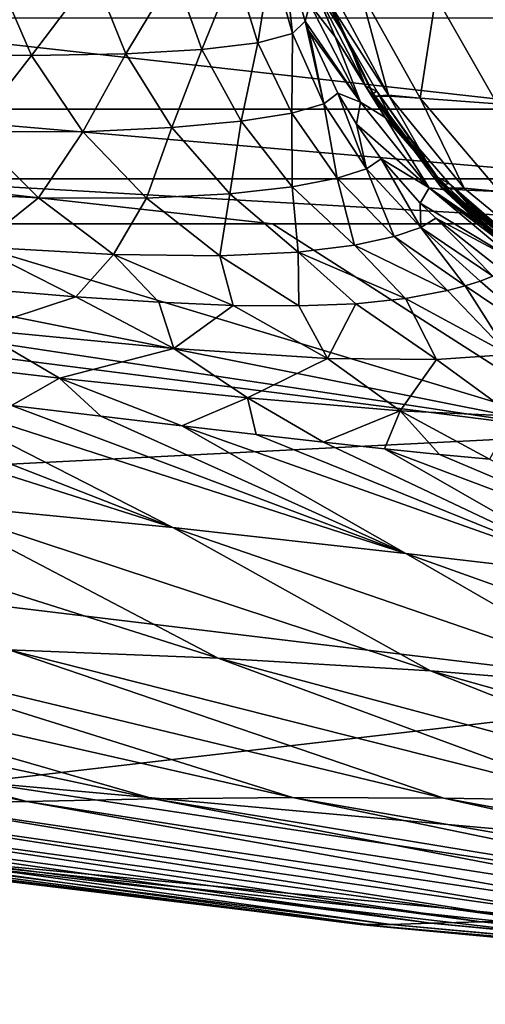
# Model space of a CAD drawing. Header units: metres. Extents: x -105 to 105, y -71 to 59.
# Tile 19 of 117: x -10.08 to -8.55, y -70.84 to -67.59. Entities that reach past the tile are written whole.
import ezdxf

# ---------------------------------------------------------------- set-up
doc = ezdxf.new("R2010")
doc.units = ezdxf.units.M
doc.layers.add('solid_WAMAS_150_SW0001', color=7, linetype='CONTINUOUS')

msp = doc.modelspace()

# ---------------------------------------------------------------- linework, layer by layer
at = {"layer": 'solid_WAMAS_150_SW0001'}
for points in [[(-9.182179, -67.640396, -32.282215), (-9.251891, -67.394432, -32.251499), (-9.213454, -67.347115, -33.298355)], [(-9.140239, -67.599319, -33.313675), (-9.182179, -67.640396, -32.282215), (-9.213454, -67.347115, -33.298355)], [(-9.12431, -67.543327, -34.988586), (-9.140239, -67.599319, -33.313675), (-9.213454, -67.347115, -33.298355)], [(-9.163218, -67.362373, -38.970135), (-9.041847, -67.651268, -38.977371), (-9.12431, -67.543327, -34.988586)], [(-9.115923, -67.476555, -42.956074), (-9.041847, -67.651268, -38.977371), (-9.163218, -67.362373, -38.970135)], [(-9.296161, -67.671059, -31.281179), (-9.371993, -67.425369, -31.23872), (-9.251891, -67.394432, -32.251499)], [(-9.182179, -67.640396, -32.282215), (-9.296161, -67.671059, -31.281179), (-9.251891, -67.394432, -32.251499)], [(-10.041136, -67.71283, -28.647627), (-10.414098, -67.707191, -27.889385), (-10.16139, -67.434975, -28.645519)], [(-10.041136, -67.71283, -28.647627), (-10.16139, -67.434975, -28.645519), (-9.837022, -67.442703, -29.433771)], [(-9.730367, -67.706772, -29.461855), (-10.041136, -67.71283, -28.647627), (-9.837022, -67.442703, -29.433771)], [(-9.730367, -67.706772, -29.461855), (-9.837022, -67.442703, -29.433771), (-9.570568, -67.440414, -30.297024)], [(-9.48083, -67.692673, -30.339136), (-9.730367, -67.706772, -29.461855), (-9.570568, -67.440414, -30.297024)], [(-9.48083, -67.692673, -30.339136), (-9.570568, -67.440414, -30.297024), (-9.371993, -67.425369, -31.23872)], [(-9.296161, -67.671059, -31.281179), (-9.48083, -67.692673, -30.339136), (-9.371993, -67.425369, -31.23872)], [(-9.115923, -67.476555, -42.956074), (-8.941586, -67.813133, -42.955547), (-9.041847, -67.651268, -38.977371)], [(-9.002365, -67.6604, -69.593353), (-8.941586, -67.813133, -42.955547), (-9.115923, -67.476555, -42.956074)], [(-9.002365, -67.6604, -69.593353), (-9.115923, -67.476555, -42.956074), (-9.084318, -67.482117, -69.593422)], [(-9.002365, -67.6604, -69.593353), (-9.084318, -67.482117, -69.593422), (-9.085075, -67.499428, -73.939667)], [(-9.002365, -67.6604, -69.593353), (-9.085075, -67.499428, -73.939667), (-8.916154, -67.837425, -73.955276)], [(-9.080615, -67.507843, -78.273781), (-8.916154, -67.837425, -73.955276), (-9.085075, -67.499428, -73.939667)], [(-9.080615, -67.507843, -78.273781), (-9.052269, -67.496094, -82.577965), (-8.865549, -67.843513, -82.5942)], [(-9.080615, -67.507843, -78.273781), (-8.865549, -67.843513, -82.5942), (-8.913847, -67.846718, -78.296486)], [(-9.080615, -67.507843, -78.273781), (-8.913847, -67.846718, -78.296486), (-8.916154, -67.837425, -73.955276)], [(-8.865549, -67.843513, -82.5942), (-9.052269, -67.496094, -82.577965), (-8.958004, -67.500343, -83.802513)], [(-8.761324, -67.852539, -83.819115), (-8.958004, -67.500343, -83.802513), (-8.709904, -67.516693, -84.9842)], [(-8.761324, -67.852539, -83.819115), (-8.865549, -67.843513, -82.5942), (-8.958004, -67.500343, -83.802513)], [(-8.508179, -67.871628, -84.98732), (-8.761324, -67.852539, -83.819115), (-8.709904, -67.516693, -84.9842)], [(-8.508179, -67.871628, -84.98732), (-8.709904, -67.516693, -84.9842), (-8.316772, -67.532654, -86.103149)], [(-9.12431, -67.543327, -34.988586), (-8.958132, -67.865669, -35.004929), (-9.140239, -67.599319, -33.313675)], [(-9.041847, -67.651268, -38.977371), (-8.958132, -67.865669, -35.004929), (-9.12431, -67.543327, -34.988586)], [(-10.883867, -67.589973, 13.560887), (-10.744803, -67.889313, 13.307856), (-8.210323, -67.889328, 14.499749)], [(-8.316584, -67.589989, 14.768213), (-10.883867, -67.589973, 13.560887), (-8.210323, -67.889328, 14.499749)], [(-9.078641, -67.871727, -32.311123), (-9.182179, -67.640396, -32.282215), (-9.140239, -67.599319, -33.313675)], [(-9.12805, -67.63163, -33.315845), (-9.078641, -67.871727, -32.311123), (-9.140239, -67.599319, -33.313675)], [(-8.958132, -67.865669, -35.004929), (-9.12805, -67.63163, -33.315845), (-9.140239, -67.599319, -33.313675)], [(-9.12805, -67.63163, -33.315845), (-9.032638, -67.836746, -33.329975), (-9.078641, -67.871727, -32.311123)], [(-8.958132, -67.865669, -35.004929), (-9.032638, -67.836746, -33.329975), (-9.12805, -67.63163, -33.315845)], [(-9.351213, -67.928673, -30.370291), (-9.48083, -67.692673, -30.339136), (-9.296161, -67.671059, -31.281179)], [(-9.184185, -67.902588, -31.317835), (-9.351213, -67.928673, -30.370291), (-9.296161, -67.671059, -31.281179)], [(-9.184185, -67.902588, -31.317835), (-9.296161, -67.671059, -31.281179), (-9.182179, -67.640396, -32.282215)], [(-9.078641, -67.871727, -32.311123), (-9.184185, -67.902588, -31.317835), (-9.182179, -67.640396, -32.282215)], [(-9.041847, -67.651268, -38.977371), (-8.876581, -67.916771, -38.98465), (-8.958132, -67.865669, -35.004929)], [(-8.941586, -67.813133, -42.955547), (-8.876581, -67.916771, -38.98465), (-9.041847, -67.651268, -38.977371)], [(-8.904217, -67.830345, -69.593285), (-8.941586, -67.813133, -42.955547), (-9.002365, -67.6604, -69.593353)], [(-8.904217, -67.830345, -69.593285), (-9.002365, -67.6604, -69.593353), (-8.916154, -67.837425, -73.955276)], [(-9.579267, -67.949966, -29.472788), (-9.730367, -67.706772, -29.461855), (-9.48083, -67.692673, -30.339136)], [(-9.351213, -67.928673, -30.370291), (-9.579267, -67.949966, -29.472788), (-9.48083, -67.692673, -30.339136)], [(-10.235921, -67.962952, -27.825119), (-10.414098, -67.707191, -27.889385), (-10.041136, -67.71283, -28.647627)], [(-9.871855, -67.963348, -28.625593), (-10.235921, -67.962952, -27.825119), (-10.041136, -67.71283, -28.647627)], [(-9.871855, -67.963348, -28.625593), (-10.041136, -67.71283, -28.647627), (-9.730367, -67.706772, -29.461855)], [(-9.579267, -67.949966, -29.472788), (-9.871855, -67.963348, -28.625593), (-9.730367, -67.706772, -29.461855)], [(-8.941586, -67.813133, -42.955547), (-8.830515, -67.968307, -42.955303), (-8.876581, -67.916771, -38.98465)], [(-8.904217, -67.830345, -69.593285), (-8.830515, -67.968307, -42.955303), (-8.941586, -67.813133, -42.955547)], [(-8.904217, -67.830345, -69.593285), (-8.916154, -67.837425, -73.955276), (-8.689534, -68.138779, -73.970703)], [(-8.791407, -67.989105, -69.593224), (-8.830515, -67.968307, -42.955303), (-8.904217, -67.830345, -69.593285)], [(-8.791407, -67.989105, -69.593224), (-8.904217, -67.830345, -69.593285), (-8.689534, -68.138779, -73.970703)], [(-8.938595, -68.085999, -32.33466), (-9.078641, -67.871727, -32.311123), (-9.032638, -67.836746, -33.329975)], [(-8.971785, -67.938576, -33.336784), (-8.938595, -68.085999, -32.33466), (-9.032638, -67.836746, -33.329975)], [(-8.958132, -67.865669, -35.004929), (-8.971785, -67.938576, -33.336784), (-9.032638, -67.836746, -33.329975)], [(-8.958132, -67.865669, -35.004929), (-8.732246, -68.147606, -35.017628), (-8.971785, -67.938576, -33.336784)], [(-8.876581, -67.916771, -38.98465), (-8.732246, -68.147606, -35.017628), (-8.958132, -67.865669, -35.004929)], [(-8.913847, -67.846718, -78.296486), (-8.689534, -68.138779, -73.970703), (-8.916154, -67.837425, -73.955276)], [(-8.913847, -67.846718, -78.296486), (-8.865549, -67.843513, -82.5942), (-8.863412, -67.84671, -82.594368)], [(-8.913847, -67.846718, -78.296486), (-8.863412, -67.84671, -82.594368), (-8.689897, -68.149467, -78.319588)], [(-8.913847, -67.846718, -78.296486), (-8.689897, -68.149467, -78.319588), (-8.689534, -68.138779, -73.970703)], [(-8.863412, -67.84671, -82.594368), (-8.865549, -67.843513, -82.5942), (-8.761324, -67.852539, -83.819115)], [(-8.616771, -68.148956, -82.609947), (-8.863412, -67.84671, -82.594368), (-8.761324, -67.852539, -83.819115)], [(-8.689897, -68.149467, -78.319588), (-8.863412, -67.84671, -82.594368), (-8.616771, -68.148956, -82.609947)], [(-8.500558, -68.160194, -83.828735), (-8.761324, -67.852539, -83.819115), (-8.508179, -67.871628, -84.98732)], [(-8.500558, -68.160194, -83.828735), (-8.616771, -68.148956, -82.609947), (-8.761324, -67.852539, -83.819115)], [(-10.744803, -67.889313, 13.307856), (-10.577702, -68.118652, 13.003809), (-8.082631, -68.118675, 14.177162)], [(-8.210323, -67.889328, 14.499749), (-10.744803, -67.889313, 13.307856), (-8.082631, -68.118675, 14.177162)], [(-9.034736, -68.116714, -31.345369), (-9.184185, -67.902588, -31.317835), (-9.078641, -67.871727, -32.311123)], [(-8.938595, -68.085999, -32.33466), (-9.034736, -68.116714, -31.345369), (-9.078641, -67.871727, -32.311123)], [(-9.38856, -68.167976, -29.465895), (-9.579267, -67.949966, -29.472788), (-9.351213, -67.928673, -30.370291)], [(-9.183022, -68.144485, -30.388109), (-9.38856, -68.167976, -29.465895), (-9.351213, -67.928673, -30.370291)], [(-9.183022, -68.144485, -30.388109), (-9.351213, -67.928673, -30.370291), (-9.184185, -67.902588, -31.317835)], [(-9.034736, -68.116714, -31.345369), (-9.183022, -68.144485, -30.388109), (-9.184185, -67.902588, -31.317835)], [(-8.876581, -67.916771, -38.98465), (-8.668094, -68.15567, -38.990505), (-8.732246, -68.147606, -35.017628)], [(-8.704326, -68.113167, -42.955105), (-8.668094, -68.15567, -38.990505), (-8.876581, -67.916771, -38.98465)], [(-8.830515, -67.968307, -42.955303), (-8.704326, -68.113167, -42.955105), (-8.876581, -67.916771, -38.98465)], [(-10.017815, -68.18116, -27.734011), (-10.455952, -68.159622, -26.934711), (-10.235921, -67.962952, -27.825119)], [(-10.017815, -68.18116, -27.734011), (-10.235921, -67.962952, -27.825119), (-9.871855, -67.963348, -28.625593)], [(-9.662381, -68.182442, -28.581139), (-10.017815, -68.18116, -27.734011), (-9.871855, -67.963348, -28.625593)], [(-9.662381, -68.182442, -28.581139), (-9.871855, -67.963348, -28.625593), (-9.579267, -67.949966, -29.472788)], [(-9.38856, -68.167976, -29.465895), (-9.662381, -68.182442, -28.581139), (-9.579267, -67.949966, -29.472788)], [(-8.971785, -67.938576, -33.336784), (-8.890476, -68.05278, -33.343716), (-8.938595, -68.085999, -32.33466)], [(-8.732246, -68.147606, -35.017628), (-8.890476, -68.05278, -33.343716), (-8.971785, -67.938576, -33.336784)], [(-8.791407, -67.989105, -69.593224), (-8.704326, -68.113167, -42.955105), (-8.830515, -67.968307, -42.955303)], [(-8.665867, -68.134094, -69.593178), (-8.704326, -68.113167, -42.955105), (-8.791407, -67.989105, -69.593224)], [(-8.665867, -68.134094, -69.593178), (-8.791407, -67.989105, -69.593224), (-8.689534, -68.138779, -73.970703)], [(-8.759738, -68.279137, -32.350006), (-8.938595, -68.085999, -32.33466), (-8.890476, -68.05278, -33.343716)], [(-8.76187, -68.198677, -33.350452), (-8.759738, -68.279137, -32.350006), (-8.890476, -68.05278, -33.343716)], [(-8.732246, -68.147606, -35.017628), (-8.76187, -68.198677, -33.350452), (-8.890476, -68.05278, -33.343716)], [(-8.846992, -68.308723, -31.361755), (-9.034736, -68.116714, -31.345369), (-8.938595, -68.085999, -32.33466)], [(-8.759738, -68.279137, -32.350006), (-8.846992, -68.308723, -31.361755), (-8.938595, -68.085999, -32.33466)], [(-10.577702, -68.118652, 13.003809), (-9.248196, -68.266357, 13.24967), (-7.99871, -68.26635, 13.79464)], [(-8.082631, -68.118675, 14.177162), (-10.577702, -68.118652, 13.003809), (-7.99871, -68.26635, 13.79464)], [(-10.577702, -68.118652, 13.003809), (-10.461339, -68.266357, 12.626612), (-9.248196, -68.266357, 13.24967)], [(-8.978083, -68.336403, -30.391903), (-9.183022, -68.144485, -30.388109), (-9.034736, -68.116714, -31.345369)], [(-8.846992, -68.308723, -31.361755), (-8.978083, -68.336403, -30.391903), (-9.034736, -68.116714, -31.345369)], [(-8.704326, -68.113167, -42.955105), (-8.563722, -68.246529, -42.954967), (-8.668094, -68.15567, -38.990505)], [(-8.665867, -68.134094, -69.593178), (-8.563722, -68.246529, -42.954967), (-8.704326, -68.113167, -42.955105)], [(-9.163431, -68.359604, -29.442459), (-9.38856, -68.167976, -29.465895), (-9.183022, -68.144485, -30.388109)], [(-8.978083, -68.336403, -30.391903), (-9.163431, -68.359604, -29.442459), (-9.183022, -68.144485, -30.388109)], [(-8.732246, -68.147606, -35.017628), (-8.441437, -68.391571, -35.021847), (-8.76187, -68.198677, -33.350452)], [(-8.732246, -68.147606, -35.017628), (-8.416887, -68.364708, -38.988785), (-8.41731, -68.36515, -38.67355)], [(-8.668094, -68.15567, -38.990505), (-8.416887, -68.364708, -38.988785), (-8.732246, -68.147606, -35.017628)], [(-8.732246, -68.147606, -35.017628), (-8.41731, -68.36515, -38.67355), (-8.419592, -68.3694, -37.393253)], [(-8.732246, -68.147606, -35.017628), (-8.419592, -68.3694, -37.393253), (-8.426502, -68.378059, -36.174999)], [(-8.732246, -68.147606, -35.017628), (-8.426502, -68.378059, -36.174999), (-8.441437, -68.391571, -35.021847)], [(-8.689897, -68.149467, -78.319588), (-8.41552, -68.405365, -78.341103), (-8.689534, -68.138779, -73.970703)], [(-8.689897, -68.149467, -78.319588), (-8.616771, -68.148956, -82.609947), (-8.609547, -68.156212, -82.610313)], [(-8.689897, -68.149467, -78.319588), (-8.609547, -68.156212, -82.610313), (-8.314038, -68.398041, -82.621124)], [(-8.355078, -68.401581, -81.599533), (-8.689897, -68.149467, -78.319588), (-8.314038, -68.398041, -82.621124)], [(-8.411159, -68.404976, -79.12925), (-8.41552, -68.405365, -78.341103), (-8.689897, -68.149467, -78.319588)], [(-8.403602, -68.402985, -79.862686), (-8.411159, -68.404976, -79.12925), (-8.689897, -68.149467, -78.319588)], [(-8.385944, -68.401527, -80.683197), (-8.403602, -68.402985, -79.862686), (-8.689897, -68.149467, -78.319588)], [(-8.355078, -68.401581, -81.599533), (-8.385944, -68.401527, -80.683197), (-8.689897, -68.149467, -78.319588)], [(-8.665867, -68.134094, -69.593178), (-8.689534, -68.138779, -73.970703), (-8.411175, -68.392082, -73.998535)], [(-8.415641, -68.394737, -74.806709), (-8.411175, -68.392082, -73.998535), (-8.689534, -68.138779, -73.970703)], [(-8.418639, -68.396996, -75.529625), (-8.415641, -68.394737, -74.806709), (-8.689534, -68.138779, -73.970703)], [(-8.420062, -68.399483, -76.269897), (-8.418639, -68.396996, -75.529625), (-8.689534, -68.138779, -73.970703)], [(-8.419724, -68.401978, -76.990707), (-8.420062, -68.399483, -76.269897), (-8.689534, -68.138779, -73.970703)], [(-8.417898, -68.404205, -77.748711), (-8.419724, -68.401978, -76.990707), (-8.689534, -68.138779, -73.970703)], [(-8.41552, -68.405365, -78.341103), (-8.417898, -68.404205, -77.748711), (-8.689534, -68.138779, -73.970703)], [(-8.668094, -68.15567, -38.990505), (-8.409499, -68.367241, -42.954918), (-8.410922, -68.366371, -41.821857)], [(-8.563722, -68.246529, -42.954967), (-8.409499, -68.367241, -42.954918), (-8.668094, -68.15567, -38.990505)], [(-8.668094, -68.15567, -38.990505), (-8.410922, -68.366371, -41.821857), (-8.413208, -68.365074, -40.729492)], [(-8.668094, -68.15567, -38.990505), (-8.413208, -68.365074, -40.729492), (-8.415624, -68.364388, -39.679134)], [(-8.668094, -68.15567, -38.990505), (-8.415624, -68.364388, -39.679134), (-8.416887, -68.364708, -38.988785)], [(-8.665867, -68.134094, -69.593178), (-8.387671, -68.375763, -69.593109), (-8.563722, -68.246529, -42.954967)], [(-8.665867, -68.134094, -69.593178), (-8.390199, -68.376976, -70.681961), (-8.387671, -68.375763, -69.593109)], [(-8.665867, -68.134094, -69.593178), (-8.396215, -68.382149, -71.675568), (-8.390199, -68.376976, -70.681961)], [(-8.665867, -68.134094, -69.593178), (-8.402116, -68.386513, -72.574745), (-8.396215, -68.382149, -71.675568)], [(-8.665867, -68.134094, -69.593178), (-8.407381, -68.389862, -73.386642), (-8.402116, -68.386513, -72.574745)], [(-8.665867, -68.134094, -69.593178), (-8.411175, -68.392082, -73.998535), (-8.407381, -68.389862, -73.386642)], [(-8.609547, -68.156212, -82.610313), (-8.616771, -68.148956, -82.609947), (-8.500558, -68.160194, -83.828735)], [(-8.314038, -68.398041, -82.621124), (-8.609547, -68.156212, -82.610313), (-8.500558, -68.160194, -83.828735)], [(-10.220182, -68.342049, -26.769558), (-10.455952, -68.159622, -26.934711), (-10.017815, -68.18116, -27.734011)], [(-9.771506, -68.367943, -27.622761), (-10.220182, -68.342049, -26.769558), (-10.017815, -68.18116, -27.734011)], [(-9.771506, -68.367943, -27.622761), (-10.017815, -68.18116, -27.734011), (-9.662381, -68.182442, -28.581139)], [(-9.421383, -68.372421, -28.518064), (-9.771506, -68.367943, -27.622761), (-9.662381, -68.182442, -28.581139)], [(-9.421383, -68.372421, -28.518064), (-9.662381, -68.182442, -28.581139), (-9.38856, -68.167976, -29.465895)], [(-9.163431, -68.359604, -29.442459), (-9.421383, -68.372421, -28.518064), (-9.38856, -68.167976, -29.465895)], [(-8.76187, -68.198677, -33.350452), (-8.441437, -68.391571, -35.021847), (-8.710246, -68.248474, -33.351898)], [(-8.76187, -68.198677, -33.350452), (-8.710246, -68.248474, -33.351898), (-8.759738, -68.279137, -32.350006)], [(-8.710246, -68.248474, -33.351898), (-8.522206, -68.438522, -32.675106), (-8.759738, -68.279137, -32.350006)], [(-8.710246, -68.248474, -33.351898), (-8.488933, -68.422401, -33.351265), (-8.522206, -68.438522, -32.675106)], [(-8.710246, -68.248474, -33.351898), (-8.441437, -68.391571, -35.021847), (-8.488933, -68.422401, -33.351265)], [(-8.398692, -68.371376, -56.459469), (-8.409499, -68.367241, -42.954918), (-8.563722, -68.246529, -42.954967)], [(-8.398692, -68.371376, -56.459469), (-8.563722, -68.246529, -42.954967), (-8.387671, -68.375763, -69.593109)], [(-8.166133, -68.959045, 10.616689), (-12.756148, -68.266365, 11.158203), (-13.59982, -68.266365, 10.50737)], [(-8.166133, -68.959045, 10.616689), (-13.59982, -68.266365, 10.50737), (-12.856267, -69.197174, 5.844214)], [(-8.166133, -68.959045, 10.616689), (-11.632767, -68.266357, 11.928126), (-12.756148, -68.266365, 11.158203)], [(-8.166133, -68.959045, 10.616689), (-10.461339, -68.266357, 12.626612), (-11.632767, -68.266357, 11.928126)], [(-8.166133, -68.959045, 10.616689), (-9.248196, -68.266357, 13.24967), (-10.461339, -68.266357, 12.626612)], [(-8.166133, -68.959045, 10.616689), (-7.99871, -68.26635, 13.79464), (-9.248196, -68.266357, 13.24967)], [(-8.759738, -68.279137, -32.350006), (-8.613993, -68.471207, -31.455769), (-8.846992, -68.308723, -31.361755)], [(-8.759738, -68.279137, -32.350006), (-8.522206, -68.438522, -32.675106), (-8.563818, -68.455048, -32.043648)], [(-8.759738, -68.279137, -32.350006), (-8.563818, -68.455048, -32.043648), (-8.613993, -68.471207, -31.455769)], [(-8.846992, -68.308723, -31.361755), (-8.672265, -68.486465, -30.910255), (-8.978083, -68.336403, -30.391903)], [(-8.846992, -68.308723, -31.361755), (-8.613993, -68.471207, -31.455769), (-8.672265, -68.486465, -30.910255)], [(-10.220182, -68.342049, -26.769558), (-9.895156, -68.507057, -26.73595), (-10.196992, -68.482033, -26.242723)], [(-9.771506, -68.367943, -27.622761), (-9.895156, -68.507057, -26.73595), (-10.220182, -68.342049, -26.769558)], [(-8.978083, -68.336403, -30.391903), (-8.810288, -68.512421, -29.943127), (-9.163431, -68.359604, -29.442459)], [(-8.978083, -68.336403, -30.391903), (-8.672265, -68.486465, -30.910255), (-8.810288, -68.512421, -29.943127)], [(-9.771506, -68.367943, -27.622761), (-9.622385, -68.524857, -27.26008), (-9.895156, -68.507057, -26.73595)], [(-9.771506, -68.367943, -27.622761), (-9.37698, -68.535004, -27.826628), (-9.622385, -68.524857, -27.26008)], [(-9.421383, -68.372421, -28.518064), (-9.37698, -68.535004, -27.826628), (-9.771506, -68.367943, -27.622761)], [(-9.163431, -68.359604, -29.442459), (-9.160896, -68.536804, -28.443663), (-9.421383, -68.372421, -28.518064)], [(-9.421383, -68.372421, -28.518064), (-9.160896, -68.536804, -28.443663), (-9.37698, -68.535004, -27.826628)], [(-9.163431, -68.359604, -29.442459), (-8.810288, -68.512421, -29.943127), (-8.973556, -68.529442, -29.133303)], [(-9.163431, -68.359604, -29.442459), (-8.973556, -68.529442, -29.133303), (-9.160896, -68.536804, -28.443663)], [(-8.313742, -68.672562, -31.248302), (-8.563818, -68.455048, -32.043648), (-8.522206, -68.438522, -32.675106)], [(-10.222205, -68.614243, -25.645081), (-10.196992, -68.482033, -26.242723), (-9.895156, -68.507057, -26.73595)], [(-8.46994, -68.696922, -30.044624), (-8.672265, -68.486465, -30.910255), (-8.613993, -68.471207, -31.455769)], [(-8.313742, -68.672562, -31.248302), (-8.613993, -68.471207, -31.455769), (-8.563818, -68.455048, -32.043648)], [(-8.313742, -68.672562, -31.248302), (-8.46994, -68.696922, -30.044624), (-8.613993, -68.471207, -31.455769)], [(-9.572709, -68.676544, -26.646912), (-10.222205, -68.614243, -25.645081), (-9.895156, -68.507057, -26.73595)], [(-9.572709, -68.676544, -26.646912), (-9.895156, -68.507057, -26.73595), (-9.622385, -68.524857, -27.26008)], [(-8.708272, -68.713058, -28.867117), (-8.973556, -68.529442, -29.133303), (-8.810288, -68.512421, -29.943127)], [(-8.46994, -68.696922, -30.044624), (-8.810288, -68.512421, -29.943127), (-8.672265, -68.486465, -30.910255)], [(-8.46994, -68.696922, -30.044624), (-8.708272, -68.713058, -28.867117), (-8.810288, -68.512421, -29.943127)], [(-9.572709, -68.676544, -26.646912), (-9.622385, -68.524857, -27.26008), (-9.37698, -68.535004, -27.826628)], [(-9.066662, -68.709381, -27.728975), (-9.572709, -68.676544, -26.646912), (-9.37698, -68.535004, -27.826628)], [(-9.066662, -68.709381, -27.728975), (-9.37698, -68.535004, -27.826628), (-9.160896, -68.536804, -28.443663)], [(-9.066662, -68.709381, -27.728975), (-9.160896, -68.536804, -28.443663), (-8.973556, -68.529442, -29.133303)], [(-8.708272, -68.713058, -28.867117), (-9.066662, -68.709381, -27.728975), (-8.973556, -68.529442, -29.133303)], [(-9.949337, -68.774132, -25.45047), (-10.66999, -68.69062, -24.601101), (-10.222205, -68.614243, -25.645081)], [(-9.949337, -68.774132, -25.45047), (-10.222205, -68.614243, -25.645081), (-9.572709, -68.676544, -26.646912)], [(-9.949337, -68.774132, -25.45047), (-10.106668, -68.864914, -24.769604), (-10.66999, -68.69062, -24.601101)], [(-9.330383, -68.838989, -26.38773), (-9.949337, -68.774132, -25.45047), (-9.572709, -68.676544, -26.646912)], [(-9.330383, -68.838989, -26.38773), (-9.572709, -68.676544, -26.646912), (-9.066662, -68.709381, -27.728975)], [(-8.452322, -68.899979, -28.480843), (-8.708272, -68.713058, -28.867117), (-8.46994, -68.696922, -30.044624)], [(-11.258312, -68.731415, -23.590612), (-9.575446, -69.266014, -23.827686), (-10.398282, -69.186264, -22.900669)], [(-11.258312, -68.731415, -23.590612), (-10.81624, -68.78157, -24.00979), (-9.575446, -69.266014, -23.827686)], [(-8.827945, -68.881691, -27.401024), (-9.330383, -68.838989, -26.38773), (-9.066662, -68.709381, -27.728975)], [(-8.827945, -68.881691, -27.401024), (-9.066662, -68.709381, -27.728975), (-8.708272, -68.713058, -28.867117)], [(-8.452322, -68.899979, -28.480843), (-8.827945, -68.881691, -27.401024), (-8.708272, -68.713058, -28.867117)], [(-10.81624, -68.78157, -24.00979), (-10.436985, -68.825806, -24.400255), (-9.575446, -69.266014, -23.827686)], [(-9.949337, -68.774132, -25.45047), (-9.812649, -68.899933, -25.126244), (-10.106668, -68.864914, -24.769604)], [(-9.949337, -68.774132, -25.45047), (-9.546083, -68.931389, -25.479399), (-9.812649, -68.899933, -25.126244)], [(-9.330383, -68.838989, -26.38773), (-9.546083, -68.931389, -25.479399), (-9.949337, -68.774132, -25.45047)], [(-10.436985, -68.825806, -24.400255), (-8.808475, -69.351517, -24.793484), (-9.575446, -69.266014, -23.827686)], [(-10.436985, -68.825806, -24.400255), (-10.106668, -68.864914, -24.769604), (-8.808475, -69.351517, -24.793484)], [(-10.106668, -68.864914, -24.769604), (-9.812649, -68.899933, -25.126244), (-8.808475, -69.351517, -24.793484)], [(-9.330383, -68.838989, -26.38773), (-9.301761, -68.959755, -25.833466), (-9.546083, -68.931389, -25.479399)], [(-9.330383, -68.838989, -26.38773), (-9.079664, -68.984962, -26.186159), (-9.301761, -68.959755, -25.833466)], [(-8.827945, -68.881691, -27.401024), (-9.079664, -68.984962, -26.186159), (-9.330383, -68.838989, -26.38773)], [(-9.812649, -68.899933, -25.126244), (-9.546083, -68.931389, -25.479399), (-8.808475, -69.351517, -24.793484)], [(-8.827945, -68.881691, -27.401024), (-8.879049, -69.006897, -26.537523), (-9.079664, -68.984962, -26.186159)], [(-8.827945, -68.881691, -27.401024), (-8.697802, -69.025642, -26.890249), (-8.879049, -69.006897, -26.537523)], [(-8.827945, -68.881691, -27.401024), (-8.533536, -69.041328, -27.248526), (-8.697802, -69.025642, -26.890249)], [(-8.452322, -68.899979, -28.480843), (-8.533536, -69.041328, -27.248526), (-8.827945, -68.881691, -27.401024)], [(-9.546083, -68.931389, -25.479399), (-8.140342, -69.429138, -25.820002), (-8.808475, -69.351517, -24.793484)], [(-9.546083, -68.931389, -25.479399), (-9.301761, -68.959755, -25.833466), (-8.140342, -69.429138, -25.820002)], [(-8.166133, -68.959045, 10.616689), (-12.856267, -69.197174, 5.844214), (-7.732701, -69.81498, 5.93391)], [(-9.301761, -68.959755, -25.833466), (-9.079664, -68.984962, -26.186159), (-8.140342, -69.429138, -25.820002)], [(-9.079664, -68.984962, -26.186159), (-8.879049, -69.006897, -26.537523), (-8.140342, -69.429138, -25.820002)], [(-8.879049, -69.006897, -26.537523), (-7.608977, -69.486671, -26.925495), (-8.140342, -69.429138, -25.820002)], [(-8.879049, -69.006897, -26.537523), (-8.697802, -69.025642, -26.890249), (-7.608977, -69.486671, -26.925495)], [(-8.697802, -69.025642, -26.890249), (-8.533536, -69.041328, -27.248526), (-7.608977, -69.486671, -26.925495)], [(-9.426537, -69.696045, -21.758818), (-11.235875, -69.124672, -21.990692), (-10.398282, -69.186264, -22.900669)], [(-9.426537, -69.696045, -21.758818), (-10.115358, -69.668579, -20.756792), (-11.235875, -69.124672, -21.990692)], [(-8.728151, -69.738449, -22.758911), (-10.398282, -69.186264, -22.900669), (-9.575446, -69.266014, -23.827686)], [(-8.728151, -69.738449, -22.758911), (-9.426537, -69.696045, -21.758818), (-10.398282, -69.186264, -22.900669)], [(-7.732701, -69.81498, 5.93391), (-12.856267, -69.197174, 5.844214), (-10.217569, -70.104141, 1.181479)], [(-8.042082, -69.793922, -23.771143), (-9.575446, -69.266014, -23.827686), (-8.808475, -69.351517, -24.793484)], [(-8.042082, -69.793922, -23.771143), (-8.728151, -69.738449, -22.758911), (-9.575446, -69.266014, -23.827686)], [(-7.402595, -69.853813, -24.810547), (-8.808475, -69.351517, -24.793484), (-8.140342, -69.429138, -25.820002)], [(-7.402595, -69.853813, -24.810547), (-8.042082, -69.793922, -23.771143), (-8.808475, -69.351517, -24.793484)], [(-10.056759, -70.168068, -15.932889), (-12.492947, -69.67424, -16.498882), (-11.971756, -69.660774, -17.61079)], [(-10.056759, -70.168068, -15.932889), (-10.435529, -70.177071, -14.766981), (-12.492947, -69.67424, -16.498882)], [(-9.639243, -70.159737, -17.083469), (-11.971756, -69.660774, -17.61079), (-11.400556, -69.652885, -18.692614)], [(-9.639243, -70.159737, -17.083469), (-10.056759, -70.168068, -15.932889), (-11.971756, -69.660774, -17.61079)], [(-9.181797, -70.154984, -18.214733), (-11.400556, -69.652885, -18.692614), (-10.778642, -69.654663, -19.73922)], [(-9.181797, -70.154984, -18.214733), (-9.639243, -70.159737, -17.083469), (-11.400556, -69.652885, -18.692614)], [(-8.683915, -70.156609, -19.323318), (-10.778642, -69.654663, -19.73922), (-10.115358, -69.668579, -20.756792)], [(-8.683915, -70.156609, -19.323318), (-9.181797, -70.154984, -18.214733), (-10.778642, -69.654663, -19.73922)], [(-8.153026, -70.166153, -20.413174), (-10.115358, -69.668579, -20.756792), (-9.426537, -69.696045, -21.758818)], [(-8.153026, -70.166153, -20.413174), (-8.683915, -70.156609, -19.323318), (-10.115358, -69.668579, -20.756792)], [(-7.601669, -70.184311, -21.492958), (-9.426537, -69.696045, -21.758818), (-8.728151, -69.738449, -22.758911)], [(-7.601669, -70.184311, -21.492958), (-8.153026, -70.166153, -20.413174), (-9.426537, -69.696045, -21.758818)], [(-7.0425, -70.211761, -22.571413), (-8.728151, -69.738449, -22.758911), (-8.042082, -69.793922, -23.771143)], [(-7.0425, -70.211761, -22.571413), (-7.601669, -70.184311, -21.492958), (-8.728151, -69.738449, -22.758911)], [(-7.732701, -69.81498, 5.93391), (-10.217569, -70.104141, 1.181479), (-5.118035, -70.563644, 1.22203)], [(-10.217569, -70.104141, 1.181479), (-10.776105, -70.319153, -3.558746), (-5.398915, -70.832184, -3.542392)], [(-5.118035, -70.563644, 1.22203), (-10.217569, -70.104141, 1.181479), (-5.398915, -70.832184, -3.542392)], [(-7.595603, -70.552254, -15.423437), (-10.056759, -70.168068, -15.932889), (-9.639243, -70.159737, -17.083469)], [(-7.281552, -70.547874, -16.607035), (-9.639243, -70.159737, -17.083469), (-9.181797, -70.154984, -18.214733)], [(-7.281552, -70.547874, -16.607035), (-7.595603, -70.552254, -15.423437), (-9.639243, -70.159737, -17.083469)], [(-6.937548, -70.545418, -17.779652), (-9.181797, -70.154984, -18.214733), (-8.683915, -70.156609, -19.323318)], [(-6.937548, -70.545418, -17.779652), (-7.281552, -70.547874, -16.607035), (-9.181797, -70.154984, -18.214733)], [(-6.56324, -70.546631, -18.939302), (-8.683915, -70.156609, -19.323318), (-8.153026, -70.166153, -20.413174)], [(-6.56324, -70.546631, -18.939302), (-6.937548, -70.545418, -17.779652), (-8.683915, -70.156609, -19.323318)], [(-8.726133, -70.568474, -9.403585), (-11.558763, -70.200356, -9.997824), (-11.33969, -70.194916, -11.204045)], [(-8.561056, -70.564568, -10.618251), (-11.33969, -70.194916, -11.204045), (-11.07835, -70.189896, -12.401467)], [(-8.561056, -70.564568, -10.618251), (-8.726133, -70.568474, -9.403585), (-11.33969, -70.194916, -11.204045)], [(-8.364285, -70.562057, -11.828003), (-11.07835, -70.189896, -12.401467), (-10.776402, -70.184296, -13.589353)], [(-8.364285, -70.562057, -11.828003), (-8.561056, -70.564568, -10.618251), (-11.07835, -70.189896, -12.401467)], [(-8.137041, -70.559837, -13.032447), (-10.776402, -70.184296, -13.589353), (-10.435529, -70.177071, -14.766981)], [(-8.137041, -70.559837, -13.032447), (-8.364285, -70.562057, -11.828003), (-10.776402, -70.184296, -13.589353)], [(-7.880561, -70.556732, -14.231202), (-10.435529, -70.177071, -14.766981), (-10.056759, -70.168068, -15.932889)], [(-7.880561, -70.556732, -14.231202), (-8.137041, -70.559837, -13.032447), (-10.435529, -70.177071, -14.766981)], [(-7.595603, -70.552254, -15.423437), (-7.880561, -70.556732, -14.231202), (-10.056759, -70.168068, -15.932889)], [(-8.958766, -70.572853, -6.962823), (-11.866944, -70.207428, -7.564951), (-11.734581, -70.20546, -8.784126)], [(-8.871567, -70.581535, -5.710104), (-11.609292, -70.251564, -6.267079), (-11.866944, -70.207428, -7.564951)], [(-8.958766, -70.572853, -6.962823), (-8.871567, -70.581535, -5.710104), (-11.866944, -70.207428, -7.564951)], [(-8.858769, -70.57254, -8.184736), (-11.734581, -70.20546, -8.784126), (-11.558763, -70.200356, -9.997824)], [(-8.858769, -70.57254, -8.184736), (-8.958766, -70.572853, -6.962823), (-11.734581, -70.20546, -8.784126)], [(-8.726133, -70.568474, -9.403585), (-8.858769, -70.57254, -8.184736), (-11.558763, -70.200356, -9.997824)], [(-10.776105, -70.319153, -3.558746), (-11.609292, -70.251564, -6.267079), (-8.871567, -70.581535, -5.710104)], [(-10.776105, -70.319153, -3.558746), (-8.871567, -70.581535, -5.710104), (-7.162674, -70.740776, -5.416011)], [(-10.776105, -70.319153, -3.558746), (-7.162674, -70.740776, -5.416011), (-6.020548, -70.82766, -5.249569)], [(-5.398915, -70.832184, -3.542392), (-10.776105, -70.319153, -3.558746), (-6.020548, -70.82766, -5.249569)], [(-6.019909, -70.834648, -6.481979), (-8.958766, -70.572853, -6.962823), (-8.858769, -70.57254, -8.184736)], [(-7.162674, -70.740776, -5.416011), (-8.871567, -70.581535, -5.710104), (-8.958766, -70.572853, -6.962823)], [(-6.020548, -70.82766, -5.249569), (-7.162674, -70.740776, -5.416011), (-8.958766, -70.572853, -6.962823)], [(-6.019909, -70.834648, -6.481979), (-6.020548, -70.82766, -5.249569), (-8.958766, -70.572853, -6.962823)], [(-5.952601, -70.835648, -7.707521), (-8.858769, -70.57254, -8.184736), (-8.726133, -70.568474, -9.403585)], [(-5.952601, -70.835648, -7.707521), (-6.019909, -70.834648, -6.481979), (-8.858769, -70.57254, -8.184736)], [(-5.863448, -70.832222, -8.931727), (-8.726133, -70.568474, -9.403585), (-8.561056, -70.564568, -10.618251)], [(-5.863448, -70.832222, -8.931727), (-5.952601, -70.835648, -7.707521), (-8.726133, -70.568474, -9.403585)], [(-5.752618, -70.829216, -10.154096), (-8.561056, -70.564568, -10.618251), (-8.364285, -70.562057, -11.828003)], [(-5.752618, -70.829216, -10.154096), (-5.863448, -70.832222, -8.931727), (-8.561056, -70.564568, -10.618251)]]:
    msp.add_3dface(points, dxfattribs=at)

doc.saveas('drawing.dxf')
